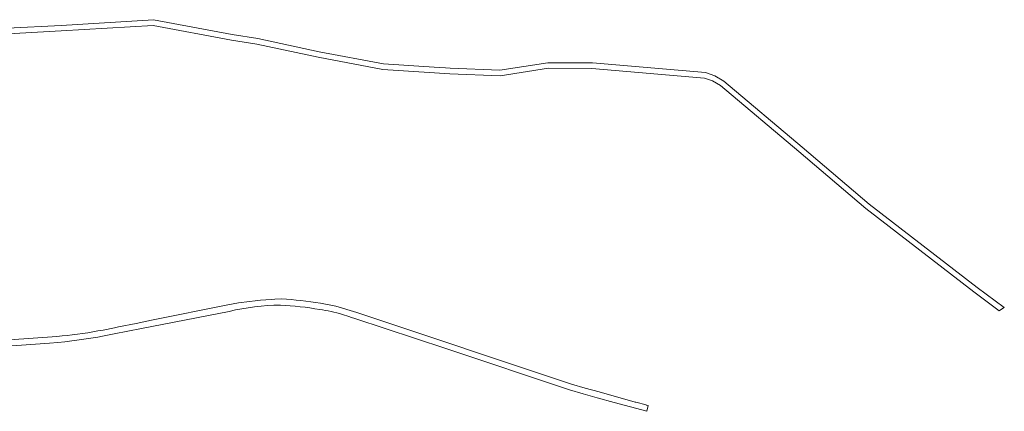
# Model space of a CAD drawing. Header units: metres. Extents: x 200176 to 205485, y 394066 to 399855.
# Tile 184 of 230: x 204958 to 205485, y 396579 to 396788. Entities that reach past the tile are written whole.
import ezdxf

# ---------------------------------------------------------------- set-up
doc = ezdxf.new("R2010")
doc.units = ezdxf.units.M
doc.layers.add('B-WE-VH-VERHARDING_ASFALT-GV', color=252, linetype='Continuous', lineweight=18)
doc.layers.add('B-WE-VH-VERHARDING_FUNDERING_ZAND-GV', color=7, linetype='Continuous', lineweight=18)

msp = doc.modelspace()

# ---------------------------------------------------------------- linework, layer by layer
at = {"layer": 'B-WE-VH-VERHARDING_ASFALT-GV', "flags": 128}
for points in [[(205098.162, 396638.831), (205094.701, 396638.682), (205092.579, 396638.591), (205087.008, 396638.162), (205084.03, 396637.856), (205081.058, 396637.495), (205075.253, 396636.632), (205069.482, 396635.564), (205028.721, 396627.385), (205020.426, 396625.721), (205011.054, 396623.84), (205008.888, 396623.406), (205002.76, 396622.176), (205000, 396621.661)], [(205130.781, 396630.517), (205134.117, 396629.485), (205135.633, 396628.952), (205137.411, 396628.328), (205186.104, 396612.306), (205252.184, 396590.244), (205259.598, 396588.017), (205261.953, 396587.345), (205267.042, 396585.892), (205276.062, 396583.367), (205293.578, 396578.713), (205294.304, 396581.788), (205293.403, 396582.016), (205293.222, 396582.062), (205293.231, 396582.145), (205287.713, 396583.643), (205287.557, 396583.534), (205287.303, 396583.606), (205268.029, 396589.042), (205260.579, 396591.039), (205253.194, 396593.266), (205138.394, 396631.52), (205127.239, 396634.886), (205119.009, 396636.545)], [(204941.346, 396612.872), (204974.082, 396615.223), (204978.664, 396615.552), (204982.303, 396615.921), (204991.172, 396617.028), (205000, 396618.423), (205002.395, 396618.853), (205008.745, 396620.085), (205023.343, 396622.945), (205070.279, 396632.141)], [(204978.07, 396618.803), (204939.895, 396615.992), (204928.933, 396615.257), (204917.979, 396614.406), (204910.601, 396613.767), (204903.228, 396613.075), (204895.887, 396612.234), (204888.587, 396611.093), (204773.7, 396593.264), (204709.318, 396582.818), (204693.689, 396580.378)]]:
    msp.add_lwpolyline(points, dxfattribs=at)
at = {"layer": 'B-WE-VH-VERHARDING_ASFALT-GV'}
for points in [[(205070.279, 396632.141, -0.0556167), (205097.572, 396635.511)], [(205097.572, 396635.511, -0.0302247), (205118.618, 396633.161)], [(205119.009, 396636.545, 0.02408), (205098.162, 396638.831)], [(205118.618, 396633.161, -0.0337066), (205130.781, 396630.517)], [(205000, 396621.661, -0.0244423), (204978.07, 396618.803)]]:
    msp.add_lwpolyline(points, format="xyb", dxfattribs=at)
at = {"layer": 'B-WE-VH-VERHARDING_FUNDERING_ZAND-GV', "flags": 128}
for points in [[(205482.023, 396632.48), (205482.684, 396633.059), (205484.73, 396634.211), (205470.179, 396644.935), (205412.531, 396689.521), (205376.71, 396719.999), (205334.789, 396755.314), (205329.985, 396758.172), (205324.988, 396759.882), (205264.467, 396765.024), (205240.707, 396765.129), (205214.934, 396761.175), (205188.325, 396762.186), (205185.95, 396762.337), (205182.571, 396762.552), (205152.688, 396764.45), (205118.346, 396771.019), (205085.565, 396778.062), (205071.877, 396780.173), (205029.661, 396788.131), (204980.276, 396785.092), (204951.67, 396783.613)], [(204869.531, 396770.92), (204873.113, 396770.833), (204885.941, 396771.829), (204899.28, 396773.606), (204951.946, 396780.623), (204980.446, 396782.096), (205029.473, 396785.113), (205071.371, 396777.215), (205085.021, 396775.11), (205117.75, 396768.079), (205152.31, 396761.468), (205188.173, 396759.19), (205215.106, 396758.167), (205240.943, 396762.131), (205264.213, 396762.034), (205324.366, 396756.924), (205328.719, 396755.434), (205333.045, 396752.862), (205374.772, 396717.709), (205410.641, 396687.191), (205468.371, 396642.541), (205482.023, 396632.48)]]:
    msp.add_lwpolyline(points, dxfattribs=at)

doc.saveas('drawing.dxf')
